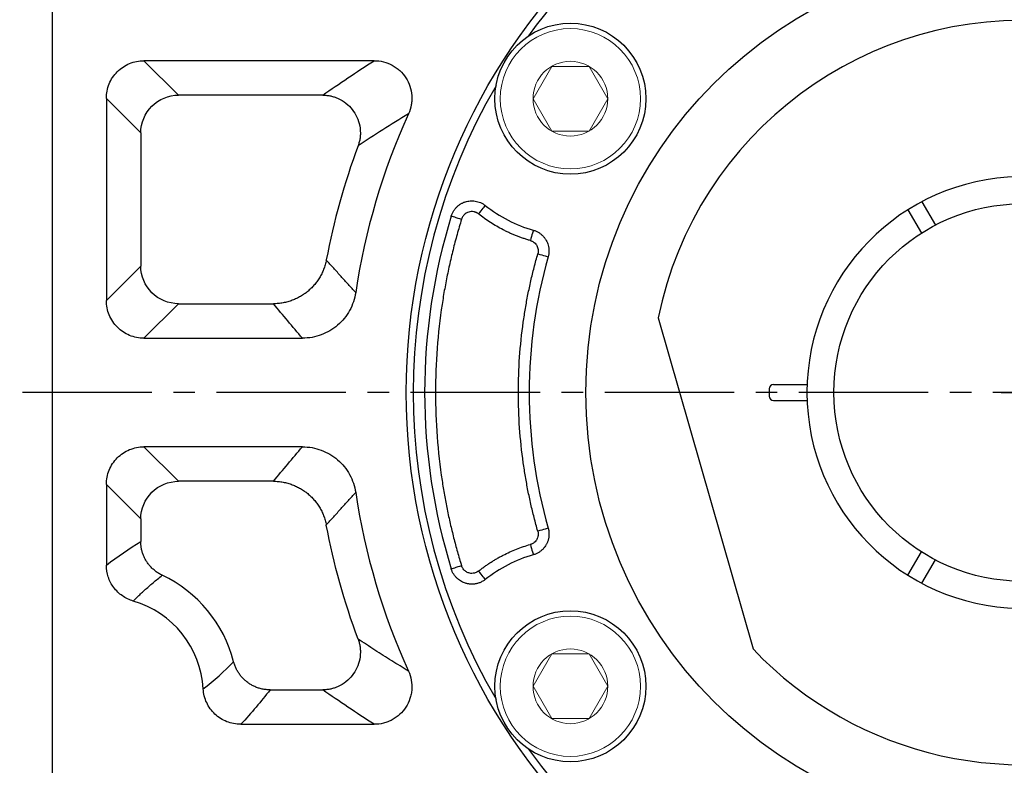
# Model space of a CAD drawing. Header units: millimetres. Extents: x -1 to 1179, y 4 to 838.
# Tile 5 of 15: x 129 to 220, y 510 to 580. Entities that reach past the tile are written whole.
import ezdxf

# ---------------------------------------------------------------- set-up
doc = ezdxf.new("R2010")
doc.units = ezdxf.units.MM
doc.linetypes.add('点画线', pattern=[18, 12, -2, 2, -2])
doc.layers.add('6文字层', color=3, linetype='Continuous')
doc.layers.add('7中心线层', color=7, linetype='点画线')
doc.layers.add('粗实线', color=7, linetype='Continuous', lineweight=40)
doc.layers.add('细实线', color=211, linetype='Continuous', lineweight=18)
doc.styles.add('工程字', font='gbenor.shx', dxfattribs={"bigfont": 'gbcbig.shx'})
doc.dimstyles.new('ISO-25-1', dxfattribs={"dimtxt": 11, "dimasz": 5, "dimexe": 1.25, "dimexo": 1, "dimgap": 2, "dimtad": 1, "dimtoh": 1, "dimtxsty": '工程字', "dimcen": 2, "dimadec": 0, "dimazin": 0, "dimtfac": 1, "dimtmove": 0, "dimatfit": 3, "dimfxl": 1, "dimarcsym": 0})

# ---------------------------------------------------------------- blocks, each defined once
blk = doc.blocks.new('*D91')
at = {"layer": '6文字层', "color": 0, "lineweight": -2}
for p, q in [((222.075, 543.05), (222.075, 547.05)), ((220.075, 545.05), (224.075, 545.05)), ((113.24, 453.434), (141.747, 477.431)), ((90.422, 453.434), (113.24, 453.434))]:
    blk.add_line(p, q, dxfattribs=at)
at = {"layer": '6文字层', "color": 0}
blk.add_solid([(142.284, 476.793), (141.21, 478.068), (145.572, 480.651)], dxfattribs=at)
at = {"layer": 'Defpoints', "color": 0}
for p in [(298.578, 609.449), (145.572, 480.651)]:
    blk.add_point(p, dxfattribs=at)
at = {"layer": '6文字层', "color": 0, "insert": (98.862, 458.184), "char_height": 7.5, "attachment_point": 5, "style": '工程字'}
blk.add_mtext('∅200', dxfattribs=at)
blk = doc.blocks.new('*D92')
at = {"layer": '6文字层', "color": 0, "lineweight": -2}
for p, q in [((320.805, 647.469), (305.358, 631.445)), ((343.624, 647.469), (320.805, 647.469)), ((222.075, 543.05), (222.075, 547.05)), ((220.075, 545.05), (224.075, 545.05))]:
    blk.add_line(p, q, dxfattribs=at)
at = {"layer": '6文字层', "color": 0}
blk.add_solid([(304.758, 632.023), (305.958, 630.866), (301.888, 627.845)], dxfattribs=at)
at = {"layer": 'Defpoints', "color": 0}
for p in [(301.888, 627.845), (142.263, 462.255)]:
    blk.add_point(p, dxfattribs=at)
at = {"layer": '6文字层', "color": 0, "lineweight": 25, "insert": (335.184, 652.219), "char_height": 7.5, "attachment_point": 5, "style": '工程字'}
blk.add_mtext('∅230{}{{\\H0.7x;}{}}', dxfattribs=at)

msp = doc.modelspace()

# ---------------------------------------------------------------- linework, layer by layer
at = {"layer": '7中心线层'}
msp.add_line((321.3231, 545.05), (100.3016, 545.05), dxfattribs=at)
at = {"layer": '粗实线', "color": 0, "lineweight": 30}
for p, q in [((132.0753, 616.6391), (132.0753, 473.4609)), ((212.7319, 562.7334), (213.9829, 560.5665)), ((211.4329, 561.9834), (212.6839, 559.8165)), ((188.2753, 551.9645), (197.0754, 521.2749)), ((198.5753, 545.4), (198.5753, 544.7)), ((198.9753, 545.8), (202.0894, 545.8)), ((198.9753, 544.3), (202.0894, 544.3)), ((211.4329, 528.1167), (212.6839, 530.2835)), ((212.7319, 527.3667), (213.9829, 529.5335))]:
    msp.add_line(p, q, dxfattribs=at)
for centre, radius in [((222.0753, 545.05), 57.15), ((222.0753, 545.05), 40.5), ((180.1418, 572.282), 7), ((222.0753, 545.05), 17.5), ((180.1418, 517.8181), 7)]:
    msp.add_circle(centre, radius, dxfattribs=at)
for centre, radius, start, end in [((222.0753, 545.05), 56.5, 35.800973, 99.199034), ((222.0753, 545.05), 56.5, 104.800972, 144.199032), ((222.0753, 545.05), 34.5, 1.245659, 168.438501), ((222.0753, 545.05), 56.5, 149.800973, 210.199032), ((222.0753, 545.05), 20, 2.149096, 357.850904), ((198.9753, 545.4), 0.4, 90, 180), ((222.0753, 545.05), 34.5, 223.561499, 358.754341), ((198.9753, 544.7), 0.4, 180, 270), ((222.0753, 545.05), 56.5, 215.800973, 279.199034)]:
    msp.add_arc(centre, radius, start, end, dxfattribs=at)
at = {"layer": '细实线', "color": 0, "lineweight": -3}
for p, q in [((161.9414, 575.8064), (140.6016, 575.8064)), ((143.7932, 572.6148), (140.6016, 575.8064)), ((157.1786, 572.6148), (143.7932, 572.6148)), ((137.1101, 572.3149), (137.1101, 553.5763)), ((137.1101, 572.3149), (140.3017, 569.1233)), ((140.3017, 569.1233), (140.3017, 556.7679)), ((137.1101, 553.5763), (140.3017, 556.7679)), ((140.6016, 550.0848), (143.7932, 553.2764)), ((143.7932, 553.2764), (152.6068, 553.2764)), ((140.6016, 550.0848), (155.3007, 550.0848)), ((155.3007, 540.0153), (140.6016, 540.0153)), ((140.6016, 540.0153), (143.7932, 536.8236)), ((137.1101, 536.5238), (137.1101, 529.0547)), ((137.1101, 536.5238), (140.3017, 533.3322)), ((152.6068, 536.8236), (143.7932, 536.8236)), ((140.3017, 533.3322), (140.3017, 531.2473)), ((152.2871, 517.4853), (157.1786, 517.4853)), ((149.5706, 514.2936), (161.9414, 514.2936))]:
    msp.add_line(p, q, dxfattribs=at)
at = {"layer": '细实线'}
for points in [[(176.6768, 572.282), (178.4089, 575.282), (181.8747, 575.282), (183.6068, 572.282)], [(176.6768, 572.282), (178.4089, 569.282), (181.8747, 569.282), (183.6068, 572.282)], [(176.6768, 517.8181), (178.4089, 520.8181), (181.8747, 520.8181), (183.6068, 517.8181)], [(176.6768, 517.8181), (178.4089, 514.8181), (181.8747, 514.8181), (183.6068, 517.8181)]]:
    msp.add_lwpolyline(points, dxfattribs=at)
at = {"layer": '细实线', "color": 0, "lineweight": -3, "flags": 128}
for points in [[(171.6279, 561.6001), (171.7468, 561.7493), (171.8614, 561.893), (171.9674, 562.026), (172.0609, 562.1433), (172.1385, 562.2407), (172.1973, 562.3145), (172.2352, 562.3621), (172.2508, 562.3816)], [(169.0948, 561.4079), (169.1173, 561.401), (169.1745, 561.3833), (169.2643, 561.3556), (169.3832, 561.3189), (169.5269, 561.2745), (169.6901, 561.2241), (169.8666, 561.1696), (170.0499, 561.113)], [(176.7014, 560.098), (176.6946, 560.074), (176.678, 560.0154), (176.6524, 559.9246), (176.6186, 559.8048), (176.5778, 559.6604), (176.5316, 559.4968), (176.4816, 559.3199), (176.4298, 559.1363)], [(177.1191, 557.8998), (177.3026, 557.8474), (177.4793, 557.7969), (177.6428, 557.7501), (177.787, 557.7089), (177.9067, 557.6747), (177.9975, 557.6488), (178.056, 557.632), (178.08, 557.6252)], [(178.08, 532.4749), (178.056, 532.468), (177.9975, 532.4513), (177.9067, 532.4253), (177.787, 532.3911), (177.6428, 532.3499), (177.4793, 532.3032), (177.3026, 532.2527), (177.1191, 532.2002)], [(176.4298, 530.9638), (176.4816, 530.7802), (176.5316, 530.6033), (176.5778, 530.4396), (176.6186, 530.2953), (176.6524, 530.1755), (176.678, 530.0846), (176.6946, 530.0261), (176.7014, 530.002)], [(170.0499, 528.987), (169.8666, 528.9304), (169.6901, 528.8759), (169.5269, 528.8255), (169.3832, 528.7812), (169.2643, 528.7444), (169.1745, 528.7167), (169.1173, 528.6991), (169.0948, 528.6921)], [(172.2508, 527.7184), (172.2352, 527.738), (172.1973, 527.7856), (172.1385, 527.8594), (172.0609, 527.9567), (171.9674, 528.074), (171.8614, 528.207), (171.7468, 528.3507), (171.6279, 528.4999)]]:
    msp.add_lwpolyline(points, dxfattribs=at)
at = {"layer": '细实线'}
for centre, radius in [((180.1418, 572.282), 6.5), ((180.1418, 572.282), 3.465), ((180.1418, 517.8181), 6.5), ((180.1418, 517.8181), 3.465)]:
    msp.add_circle(centre, radius, dxfattribs=at)
at = {"layer": '细实线', "color": 0, "lineweight": -3}
for centre, radius, start, end in [((222.0753, 545.05), 62.5348, 155.610301, 171.463873), ((222.0753, 545.05), 65.7264, 159.647792, 169.229951), ((180.1418, 572.282), 12.6604, 231.44368, 254.231622), ((222.0753, 545.05), 55.4484, 162.841768, 197.158238), ((222.0753, 545.05), 45.7572, 164.048523, 195.951483), ((222.0753, 545.05), 62.5348, 188.536128, 204.389716), ((180.1418, 517.8181), 12.6604, 105.768384, 128.556326), ((137.0753, 517.05), 12.2264, 14.438967, 64.74324), ((137.0753, 517.05), 9.0348, 3.321197, 73.718211)]:
    msp.add_arc(centre, radius, start, end, dxfattribs=at)
for points, knots in [([(137.1101, 572.3149), (137.1098, 572.5456), (137.1318, 572.7725), (137.2193, 573.219), (137.2857, 573.441), (137.4599, 573.8645), (137.5668, 574.0653), (137.8196, 574.4452), (137.967, 574.6251), (138.2892, 574.9476), (138.4651, 575.0923), (138.847, 575.3474), (139.0505, 575.4557), (139.4711, 575.6292), (139.6911, 575.6957), (140.1426, 575.7847), (140.3709, 575.8068), (140.6016, 575.8064)], [0, 0, 0, 0, 0.125, 0.125, 0.25, 0.25, 0.375, 0.375, 0.5, 0.5, 0.625, 0.625, 0.75, 0.75, 0.875, 0.875, 1, 1, 1, 1]), ([(161.9414, 575.8064), (162.2353, 575.8071), (162.523, 575.772), (163.0869, 575.6321), (163.3635, 575.5256), (163.7462, 575.3199), (163.8694, 575.2435), (164.1068, 575.0745), (164.2216, 574.9813), (164.5427, 574.6847), (164.7294, 574.4629), (165.0472, 573.9704), (165.1733, 573.7067), (165.3564, 573.1554), (165.4136, 572.8641), (165.443, 572.4302), (165.4438, 572.2852), (165.4272, 571.9943), (165.4096, 571.8477), (165.3304, 571.4176), (165.2432, 571.1405), (165.1213, 570.8732)], [0, 0, 0, 0, 0.125, 0.125, 0.25, 0.25, 0.3125, 0.3125, 0.375, 0.375, 0.5, 0.5, 0.625, 0.625, 0.75, 0.75, 0.8125, 0.8125, 0.875, 0.875, 1, 1, 1, 1]), ([(140.3017, 569.1233), (140.3043, 570.039), (140.6814, 570.9433), (141.9733, 572.2351), (142.8775, 572.6123), (143.7932, 572.6148)], [0, 0, 0, 0, 0.5, 0.5, 1, 1, 1, 1]), ([(157.1786, 572.6148), (157.2423, 572.6135), (157.3685, 572.611), (157.5552, 572.5945), (157.7368, 572.5693), (157.9122, 572.5355), (158.0802, 572.4943), (158.2402, 572.4466), (158.3915, 572.3938), (158.5335, 572.337), (158.666, 572.2773), (159.0047, 572.1079), (159.508, 571.7596), (160.0663, 571.1294), (160.4615, 570.3873), (160.6244, 569.748), (160.6664, 569.2675), (160.6673, 568.955), (160.6359, 568.6177), (160.5694, 568.263), (160.4918, 568.0287), (160.4521, 567.909)], [0, 0, 0, 0, 0.028511, 0.056513, 0.0838971, 0.1105582, 0.1363963, 0.1613175, 0.1852349, 0.2080691, 0.2297482, 0.2502084, 0.3774571, 0.5003615, 0.6232644, 0.749987, 0.7921513, 0.8388932, 0.88961, 0.9435835, 1, 1, 1, 1]), ([(169.0948, 561.4079), (169.1102, 561.4542), (169.1409, 561.5467), (169.1998, 561.6807), (169.2673, 561.8098), (169.3437, 561.9328), (169.4277, 562.0486), (169.5181, 562.1563), (169.6138, 562.2553), (169.7133, 562.3452), (169.8154, 562.4259), (169.9188, 562.4973), (170.0222, 562.5597), (170.1244, 562.6134), (170.2244, 562.659), (170.3214, 562.697), (170.4512, 562.7405), (170.6224, 562.7837), (170.8427, 562.8145), (171.0777, 562.8202), (171.3221, 562.7967), (171.5692, 562.7414), (171.8112, 562.6529), (172.0425, 562.5351), (172.1815, 562.4327), (172.2508, 562.3816)], [0, 0, 0, 0, 0.0376203, 0.0752977, 0.1128656, 0.150155, 0.1869981, 0.2232316, 0.2587002, 0.2932585, 0.326774, 0.3591281, 0.3902171, 0.4199526, 0.4482614, 0.4750847, 0.5003769, 0.5539148, 0.6112001, 0.671776, 0.7350533, 0.8003252, 0.8667976, 0.9336329, 1, 1, 1, 1]), ([(171.6279, 561.6001), (171.6018, 561.6198), (171.5499, 561.6589), (171.4656, 561.7076), (171.3777, 561.748), (171.2854, 561.7796), (171.1435, 561.8134), (170.9475, 561.8274), (170.7071, 561.7826), (170.4834, 561.6836), (170.3124, 561.5483), (170.1898, 561.4045), (170.1046, 561.2657), (170.0682, 561.1642), (170.0499, 561.113)], [0, 0, 0, 0, 0.0505148, 0.1003663, 0.1500351, 0.2000076, 0.250761, 0.3754265, 0.5002951, 0.6250273, 0.7500312, 0.8336568, 0.9162331, 1, 1, 1, 1]), ([(176.4298, 559.1363), (176.3209, 559.1679), (176.1032, 559.231), (175.7801, 559.3358), (175.4598, 559.448), (175.1427, 559.5682), (174.8287, 559.6962), (174.5177, 559.8321), (174.2099, 559.9759), (173.804, 560.1778), (173.3066, 560.4486), (172.7275, 560.8031), (172.1653, 561.1842), (171.8072, 561.4613), (171.6279, 561.6001)], [0, 0, 0, 0, 0.0626269, 0.1251408, 0.1875804, 0.2499844, 0.3123915, 0.3748405, 0.4373702, 0.500019, 0.6251505, 0.7499844, 0.8748308, 1, 1, 1, 1]), ([(170.0499, 561.113), (169.9783, 560.8777), (169.835, 560.4073), (169.6323, 559.6982), (169.4387, 558.9872), (169.255, 558.2738), (169.0809, 557.5583), (168.9166, 556.8404), (168.762, 556.1204), (168.6172, 555.3981), (168.4821, 554.6736), (168.3567, 553.9468), (168.0656, 552.1119), (167.7291, 549.1494), (167.5754, 545.0502), (167.7291, 540.9508), (168.0887, 537.7847), (168.4565, 535.5473), (168.7087, 534.2198), (168.9935, 532.8998), (169.3117, 531.5874), (169.6603, 530.2817), (169.92, 529.4188), (170.0499, 528.987)], [0, 0, 0, 0, 0.0226316, 0.0452448, 0.0678438, 0.0904327, 0.1130156, 0.1355967, 0.1581802, 0.1807702, 0.2033708, 0.2259862, 0.2486205, 0.3743031, 0.5000022, 0.6256848, 0.7513839, 0.7928603, 0.8342864, 0.8756879, 0.9170902, 0.9585191, 1, 1, 1, 1]), ([(176.7014, 560.098), (176.7456, 560.0846), (176.8339, 560.0576), (176.9625, 560.0058), (177.087, 559.9459), (177.2064, 559.8779), (177.3197, 559.8026), (177.4263, 559.7209), (177.5257, 559.6336), (177.6173, 559.5419), (177.7009, 559.4467), (177.7765, 559.3489), (177.8439, 559.2497), (177.9248, 559.1143), (178.0125, 558.9326), (178.0931, 558.6954), (178.1451, 558.4386), (178.1625, 558.1692), (178.1452, 557.8942), (178.1018, 557.715), (178.08, 557.6252)], [0, 0, 0, 0, 0.044053, 0.088139, 0.1321094, 0.1758156, 0.219111, 0.2618541, 0.3039103, 0.3451539, 0.3854698, 0.4247544, 0.4629166, 0.4998782, 0.5752012, 0.654936, 0.7383039, 0.8243459, 0.911967, 1, 1, 1, 1]), ([(176.4298, 559.1363), (176.458, 559.1275), (176.5164, 559.1094), (176.6035, 559.071), (176.6924, 559.0214), (176.8115, 558.9373), (176.9309, 558.8186), (177.0384, 558.6587), (177.1141, 558.4878), (177.1571, 558.2937), (177.1623, 558.0911), (177.1333, 557.9627), (177.1191, 557.8998)], [0, 0, 0, 0, 0.056282, 0.1167278, 0.1813936, 0.2503869, 0.3946615, 0.4998933, 0.6167223, 0.7495253, 0.8772118, 1, 1, 1, 1]), ([(177.1191, 532.2002), (177.0605, 532.4083), (176.9435, 532.8242), (176.7788, 533.4509), (176.6223, 534.0793), (176.4748, 534.7097), (176.336, 535.3419), (176.2061, 535.9759), (176.0849, 536.6119), (175.9724, 537.2497), (175.8688, 537.8894), (175.6462, 539.395), (175.3947, 541.7798), (175.2808, 545.0498), (175.3947, 548.3201), (175.6688, 550.9198), (175.9679, 552.8505), (176.2014, 554.1247), (176.4708, 555.3912), (176.7729, 556.6509), (177.0037, 557.4834), (177.1191, 557.8998)], [0, 0, 0, 0, 0.0249077, 0.0497967, 0.0746718, 0.0995378, 0.1243993, 0.1492613, 0.1741285, 0.1990056, 0.2238975, 0.248809, 0.3743956, 0.500003, 0.6255896, 0.7511969, 0.8009925, 0.8507324, 0.9004547, 0.9501978, 1, 1, 1, 1]), ([(157.5067, 557.3322), (157.4916, 557.2588), (157.4615, 557.1119), (157.4038, 556.8946), (157.3371, 556.6801), (157.2608, 556.4692), (157.1756, 556.2628), (157.0816, 556.0613), (156.9794, 555.8653), (156.8696, 555.6755), (156.7526, 555.4923), (156.629, 555.3161), (156.4995, 555.1473), (156.3646, 554.9862), (156.2251, 554.8329), (156.0816, 554.6878), (155.9347, 554.5508), (155.7336, 554.3777), (155.4667, 554.1744), (155.1211, 553.9528), (154.7481, 553.7553), (154.3507, 553.5867), (153.9328, 553.4508), (153.4993, 553.3519), (153.0555, 553.2888), (152.7564, 553.2805), (152.6068, 553.2764)], [0, 0, 0, 0, 0.0326106, 0.0652366, 0.0978347, 0.1303617, 0.1627743, 0.19503, 0.2270868, 0.2589039, 0.2904418, 0.3216626, 0.35253, 0.3830099, 0.41307, 0.4426807, 0.4718141, 0.5004454, 0.5581048, 0.6176662, 0.6789009, 0.741545, 0.8053038, 0.8698579, 0.9348712, 1, 1, 1, 1]), ([(160.2333, 554.3323), (160.0067, 554.577), (159.5505, 555.0696), (158.8703, 555.8145), (158.1872, 556.5696), (157.7345, 557.077), (157.5067, 557.3322)], [0, 0, 0, 0, 0.2454138, 0.493885, 0.7454138, 1, 1, 1, 1]), ([(143.7932, 553.2764), (142.8775, 553.279), (141.9733, 553.6561), (140.6814, 554.9479), (140.3043, 555.8522), (140.3017, 556.7679)], [0, 0, 0, 0, 0.5, 0.5, 1, 1, 1, 1]), ([(160.2333, 554.3323), (160.1894, 554.0378), (160.1192, 553.7473), (159.9283, 553.1834), (159.8073, 552.9099), (159.5225, 552.3945), (159.3584, 552.1512), (158.9865, 551.6934), (158.7774, 551.4787), (158.3314, 551.0954), (158.0928, 550.9243), (157.5837, 550.6242), (157.3135, 550.4961), (156.7624, 550.2924), (156.479, 550.2151), (155.8959, 550.1108), (155.5984, 550.0845), (155.3008, 550.0848)], [0, 0, 0, 0, 0.125, 0.125, 0.25, 0.25, 0.375, 0.375, 0.5, 0.5, 0.625, 0.625, 0.75, 0.75, 0.875, 0.875, 1, 1, 1, 1]), ([(140.6016, 550.0848), (140.3709, 550.0844), (140.144, 550.1065), (139.6975, 550.1939), (139.4756, 550.2604), (139.0521, 550.4346), (138.8513, 550.5415), (138.4713, 550.7943), (138.2914, 550.9417), (137.9689, 551.2639), (137.8243, 551.4398), (137.5691, 551.8217), (137.4608, 552.0252), (137.2873, 552.4458), (137.2208, 552.6657), (137.1318, 553.1173), (137.1098, 553.3456), (137.1101, 553.5763)], [0, 0, 0, 0, 0.125, 0.125, 0.25, 0.25, 0.375, 0.375, 0.5, 0.5, 0.625, 0.625, 0.75, 0.75, 0.875, 0.875, 1, 1, 1, 1]), ([(137.1101, 536.5238), (137.1098, 536.7545), (137.1318, 536.9814), (137.2193, 537.4279), (137.2857, 537.6498), (137.4599, 538.0733), (137.5668, 538.2741), (137.8196, 538.654), (137.967, 538.834), (138.2892, 539.1565), (138.4651, 539.3011), (138.847, 539.5562), (139.0505, 539.6646), (139.4711, 539.8381), (139.6911, 539.9046), (140.1426, 539.9936), (140.3709, 540.0156), (140.6016, 540.0153)], [0, 0, 0, 0, 0.125, 0.125, 0.25, 0.25, 0.375, 0.375, 0.5, 0.5, 0.625, 0.625, 0.75, 0.75, 0.875, 0.875, 1, 1, 1, 1]), ([(155.3008, 540.0153), (155.599, 540.0155), (155.8929, 539.9895), (156.4719, 539.8865), (156.7585, 539.8091), (157.3166, 539.6028), (157.5827, 539.4762), (158.0896, 539.1777), (158.3324, 539.0041), (158.7823, 538.6169), (158.9873, 538.4056), (159.3585, 537.9486), (159.526, 537.7001), (159.8116, 537.1814), (159.93, 536.9121), (160.1188, 536.3538), (160.1893, 536.0628), (160.2333, 535.7678)], [0, 0, 0, 0, 0.125, 0.125, 0.25, 0.25, 0.375, 0.375, 0.5, 0.5, 0.625, 0.625, 0.75, 0.75, 0.875, 0.875, 1, 1, 1, 1]), ([(140.3017, 533.3322), (140.3043, 534.2478), (140.6814, 535.1521), (141.9733, 536.4439), (142.8775, 536.8211), (143.7932, 536.8236)], [0, 0, 0, 0, 0.5, 0.5, 1, 1, 1, 1]), ([(152.6068, 536.8236), (152.6817, 536.8225), (152.8316, 536.8204), (153.0559, 536.8043), (153.2791, 536.7788), (153.5005, 536.7433), (153.7193, 536.6981), (153.9348, 536.6435), (154.1463, 536.5797), (154.3533, 536.5073), (154.5552, 536.4266), (154.7514, 536.3381), (154.9414, 536.2424), (155.1249, 536.14), (155.3015, 536.0316), (155.4709, 535.9178), (155.6329, 535.7991), (155.8405, 535.6339), (156.0902, 535.4096), (156.3725, 535.1115), (156.6361, 534.7819), (156.876, 534.423), (157.0876, 534.0379), (157.2658, 533.6305), (157.4107, 533.2064), (157.4747, 532.9141), (157.5067, 532.7679)], [0, 0, 0, 0, 0.0326128, 0.0652406, 0.0978402, 0.1303684, 0.162782, 0.1950383, 0.2270954, 0.2589126, 0.2904503, 0.3216706, 0.3525373, 0.3830162, 0.4130751, 0.4426843, 0.4718161, 0.5004454, 0.5581085, 0.6176727, 0.6789092, 0.741554, 0.8053123, 0.8698648, 0.9348753, 1, 1, 1, 1]), ([(157.5067, 532.7679), (157.7345, 533.0231), (158.1872, 533.5305), (158.8703, 534.2855), (159.5505, 535.0305), (160.0067, 535.523), (160.2333, 535.7678)], [0, 0, 0, 0, 0.2545862, 0.506115, 0.7545862, 1, 1, 1, 1]), ([(178.08, 532.4749), (178.0918, 532.4303), (178.1153, 532.3409), (178.1388, 532.2044), (178.1534, 532.067), (178.1582, 531.9296), (178.1538, 531.7935), (178.1403, 531.6597), (178.1183, 531.5292), (178.0884, 531.4028), (178.0512, 531.2814), (178.0076, 531.1655), (177.9585, 531.0556), (177.8856, 530.9156), (177.7772, 530.7458), (177.618, 530.553), (177.4273, 530.3741), (177.2074, 530.2178), (176.9644, 530.088), (176.7892, 530.0307), (176.7014, 530.002)], [0, 0, 0, 0, 0.0440277, 0.0881001, 0.1320697, 0.1757885, 0.2191111, 0.2618961, 0.3040093, 0.3453252, 0.3857285, 0.4251156, 0.4633949, 0.5004875, 0.5756009, 0.6551682, 0.738413, 0.8243769, 0.9119628, 1, 1, 1, 1]), ([(177.1191, 532.2002), (177.1264, 532.1722), (177.1416, 532.1136), (177.1547, 532.0197), (177.1595, 531.9173), (177.1506, 531.7722), (177.1123, 531.6076), (177.0378, 531.4419), (176.9339, 531.2854), (176.8037, 531.1536), (176.6562, 531.0551), (176.5379, 530.9978), (176.463, 530.9742), (176.4298, 530.9638)], [0, 0, 0, 0, 0.055315, 0.1155062, 0.1806032, 0.2506983, 0.3925628, 0.50041, 0.5960498, 0.75004, 0.8502027, 0.9336116, 1, 1, 1, 1]), ([(142.292, 528.1076), (142.2374, 528.1346), (142.1281, 528.1884), (141.9698, 528.2799), (141.8166, 528.3788), (141.6694, 528.4853), (141.5286, 528.5988), (141.3948, 528.7185), (141.2684, 528.8439), (141.1497, 528.9742), (141.039, 529.1088), (140.9366, 529.2469), (140.8155, 529.4279), (140.6825, 529.6599), (140.5493, 529.9507), (140.4413, 530.2589), (140.3623, 530.5807), (140.3117, 530.9117), (140.3051, 531.1353), (140.3017, 531.2473)], [0, 0, 0, 0, 0.0466291, 0.0932478, 0.1397781, 0.1861425, 0.2322647, 0.2780702, 0.323487, 0.3684461, 0.412882, 0.4567333, 0.4999429, 0.5794548, 0.6610509, 0.744347, 0.8289148, 0.914293, 1, 1, 1, 1]), ([(171.6279, 528.4999), (171.7171, 528.57), (171.8953, 528.71), (172.169, 528.9113), (172.4468, 529.1061), (172.7294, 529.2936), (173.0165, 529.474), (173.3083, 529.6474), (173.6046, 529.8136), (174.0053, 530.0255), (174.5154, 530.2717), (175.1411, 530.5354), (175.7785, 530.7698), (176.2125, 530.8991), (176.4298, 530.9638)], [0, 0, 0, 0, 0.0626269, 0.1251408, 0.1875804, 0.2499844, 0.3123915, 0.3748405, 0.4373702, 0.500019, 0.6251505, 0.7499844, 0.8748308, 1, 1, 1, 1]), ([(139.6083, 525.7224), (139.2489, 525.8273), (138.9067, 525.9901), (138.2913, 526.4163), (138.0197, 526.6792), (137.5778, 527.2705), (137.4025, 527.6069), (137.1705, 528.3077), (137.11, 528.6804), (137.1101, 529.0547)], [0, 0, 0, 0, 0.25, 0.25, 0.5, 0.5, 0.75, 0.75, 1, 1, 1, 1]), ([(172.2508, 527.7184), (172.2118, 527.6887), (172.1336, 527.6291), (172.0079, 527.5508), (171.8769, 527.4811), (171.7411, 527.4216), (171.602, 527.3725), (171.4609, 527.3341), (171.3194, 527.3064), (171.1788, 527.2892), (171.0403, 527.2821), (170.9052, 527.2844), (170.7745, 527.2953), (170.6491, 527.314), (170.5297, 527.3395), (170.3921, 527.3776), (170.2303, 527.436), (170.0417, 527.5263), (169.8484, 527.6463), (169.6578, 527.7984), (169.4785, 527.9826), (169.3197, 528.1965), (169.186, 528.4339), (169.1252, 528.6059), (169.0948, 528.6921)], [0, 0, 0, 0, 0.0378455, 0.0759596, 0.1141923, 0.1523881, 0.190389, 0.2280379, 0.265182, 0.3016748, 0.3373799, 0.3721719, 0.4059388, 0.4385825, 0.4700195, 0.5001808, 0.5488079, 0.6026643, 0.6613307, 0.7242061, 0.7905062, 0.8592853, 0.9294845, 1, 1, 1, 1]), ([(171.6279, 528.4999), (171.6038, 528.4817), (171.5298, 528.4258), (171.399, 528.3579), (171.2513, 528.3095), (171.0873, 528.2803), (170.9109, 528.2794), (170.7287, 528.3158), (170.5731, 528.3756), (170.4343, 528.4555), (170.3055, 528.5617), (170.1959, 528.6876), (170.1063, 528.8296), (170.0687, 528.9345), (170.0499, 528.987)], [0, 0, 0, 0, 0.0466775, 0.1432924, 0.2258919, 0.2860396, 0.4002653, 0.4960465, 0.5715308, 0.6568798, 0.7424684, 0.8282079, 0.9140152, 1, 1, 1, 1]), ([(139.6083, 525.7224), (139.7189, 525.8329), (139.9439, 526.0576), (140.2939, 526.3911), (140.6604, 526.729), (141.0439, 527.0703), (141.4443, 527.4147), (141.8614, 527.7625), (142.1471, 527.9915), (142.292, 528.1076)], [0, 0, 0, 0, 0.1292778, 0.2630823, 0.4014132, 0.5442706, 0.6916542, 0.8435641, 1, 1, 1, 1]), ([(160.4521, 522.191), (160.473, 522.131), (160.5145, 522.012), (160.5639, 521.8314), (160.6035, 521.6525), (160.6328, 521.4764), (160.6526, 521.3044), (160.6637, 521.1377), (160.6668, 520.9771), (160.6629, 520.8237), (160.6529, 520.6782), (160.6119, 520.3027), (160.4609, 519.7114), (160.0657, 518.9699), (159.508, 518.3405), (158.965, 517.9647), (158.5288, 517.7577), (158.2359, 517.6479), (157.9083, 517.5596), (157.552, 517.4984), (157.3049, 517.4897), (157.1786, 517.4853)], [0, 0, 0, 0, 0.0284597, 0.0564244, 0.0837864, 0.1104417, 0.1362913, 0.1612424, 0.1852085, 0.2081108, 0.2298779, 0.2504461, 0.3770522, 0.4997401, 0.6227694, 0.7496358, 0.791814, 0.8386015, 0.8893927, 0.9434651, 1, 1, 1, 1]), ([(165.1213, 519.2269), (164.862, 519.3856), (164.3399, 519.7053), (163.5636, 520.1887), (162.7857, 520.6792), (162.0072, 521.1768), (161.2273, 521.6813), (160.7116, 522.0204), (160.4521, 522.191)], [0, 0, 0, 0, 0.1612646, 0.3246897, 0.4902756, 0.6580225, 0.8279306, 1, 1, 1, 1]), ([(152.2871, 517.4853), (152.2259, 517.4863), (152.1035, 517.4885), (151.9206, 517.5039), (151.739, 517.5281), (151.5595, 517.5619), (151.383, 517.6048), (151.2102, 517.6564), (151.0417, 517.7163), (150.8782, 517.784), (150.7203, 517.8589), (150.5684, 517.9404), (150.423, 518.0278), (150.2844, 518.1206), (150.114, 518.2467), (149.9144, 518.4163), (149.6931, 518.641), (149.488, 518.8916), (149.3033, 519.166), (149.1438, 519.4611), (149.0101, 519.7725), (148.9471, 519.9898), (148.9155, 520.0987)], [0, 0, 0, 0, 0.0400153, 0.0800338, 0.119984, 0.1597947, 0.1993953, 0.2387168, 0.277692, 0.3162568, 0.3543498, 0.3919135, 0.4288943, 0.4652427, 0.5009139, 0.5674726, 0.6362159, 0.7068228, 0.7789248, 0.8521145, 0.9259563, 1, 1, 1, 1]), ([(165.1213, 519.2269), (165.2432, 518.9595), (165.3302, 518.683), (165.4356, 518.1117), (165.4528, 517.8157), (165.4235, 517.3823), (165.4048, 517.2385), (165.3489, 516.9525), (165.3114, 516.8095), (165.1739, 516.3945), (165.0489, 516.1329), (164.7317, 515.6401), (164.5436, 515.4163), (164.1171, 515.0219), (163.8753, 514.8496), (163.4924, 514.6436), (163.3606, 514.583), (163.0888, 514.478), (162.948, 514.4335), (162.5236, 514.328), (162.2353, 514.293), (161.9414, 514.2936)], [0, 0, 0, 0, 0.125, 0.125, 0.25, 0.25, 0.3125, 0.3125, 0.375, 0.375, 0.5, 0.5, 0.625, 0.625, 0.75, 0.75, 0.8125, 0.8125, 0.875, 0.875, 1, 1, 1, 1]), ([(149.5706, 514.2936), (149.3491, 514.2933), (149.1311, 514.3138), (148.7018, 514.3948), (148.4886, 514.4561), (148.0789, 514.6179), (147.8842, 514.7171), (147.5148, 514.9516), (147.3386, 515.0885), (147.0195, 515.3895), (146.8754, 515.5537), (146.6183, 515.9097), (146.5056, 516.1021), (146.2293, 516.6971), (146.1199, 517.1311), (146.0949, 517.5734)], [0, 0, 0, 0, 0.125, 0.125, 0.25, 0.25, 0.375, 0.375, 0.5, 0.5, 0.625, 0.625, 0.75, 0.75, 1, 1, 1, 1])]:
    msp.add_open_spline(points, degree=3, knots=knots, dxfattribs=at)
for points in [[(157.1786, 572.6148), (158.7085, 573.6791), (160.2916, 574.743), (161.9414, 575.8064)], [(165.1213, 570.8732), (163.5076, 569.8892), (161.9552, 568.901), (160.4521, 567.909)], [(155.3008, 550.0848), (154.3847, 551.1486), (153.4874, 552.2125), (152.6068, 553.2764)], [(152.6068, 536.8236), (153.4874, 537.8876), (154.3847, 538.9515), (155.3008, 540.0153)], [(160.4521, 522.191), (159.1778, 525.6263), (158.1914, 529.1684), (157.5067, 532.7679)], [(137.1101, 529.0547), (138.1737, 529.8522), (139.2377, 530.5728), (140.3017, 531.2473)], [(146.0949, 517.5734), (147.1146, 518.3582), (148.0451, 519.2115), (148.9155, 520.0987)], [(152.2871, 517.4853), (151.4622, 516.4211), (150.5742, 515.3571), (149.5706, 514.2936)], [(161.9414, 514.2936), (160.2916, 515.3571), (158.7085, 516.421), (157.1786, 517.4853)]]:
    msp.add_open_spline(points, degree=3, dxfattribs=at)

# ---------------------------------------------------------------- dimensions: what is measured, and where the dimension line sits
at = {"layer": '6文字层', "lineweight": 25}
dim = msp.add_diameter_dim_2p(p1=(142.2629, 462.2552), p2=(301.8878, 627.8448), text='<>{}{{\\H0.7x;}{}}', dimstyle='ISO-25-1', override={"dimtxt": 7.5, "dimgap": 1, "dimtoh": 40, "dimlfac": 1, "dimse1": 1, "dimsd1": 1, "dimtix": 0, "dimtofl": 0, "dimatfit": 0}, dxfattribs=at)
dim.commit()
dim.dimension.update_dxf_attribs({"geometry": '*D92', "text_midpoint": (335.1838, 647.4691), "dimtype": 163})
at = {"layer": '6文字层'}
dim = msp.add_diameter_dim_2p(p1=(298.5784, 609.4494), p2=(145.5723, 480.6506), dimstyle='ISO-25-1', override={"dimtxt": 7.5, "dimgap": 1, "dimtxsty": '工程字', "dimse2": 1, "dimsd2": 1, "dimtofl": 0, "dimatfit": 0}, dxfattribs=at)
dim.commit()
dim.dimension.update_dxf_attribs({"geometry": '*D91', "text_midpoint": (98.8615, 453.4338), "dimtype": 163})

doc.saveas('drawing.dxf')
